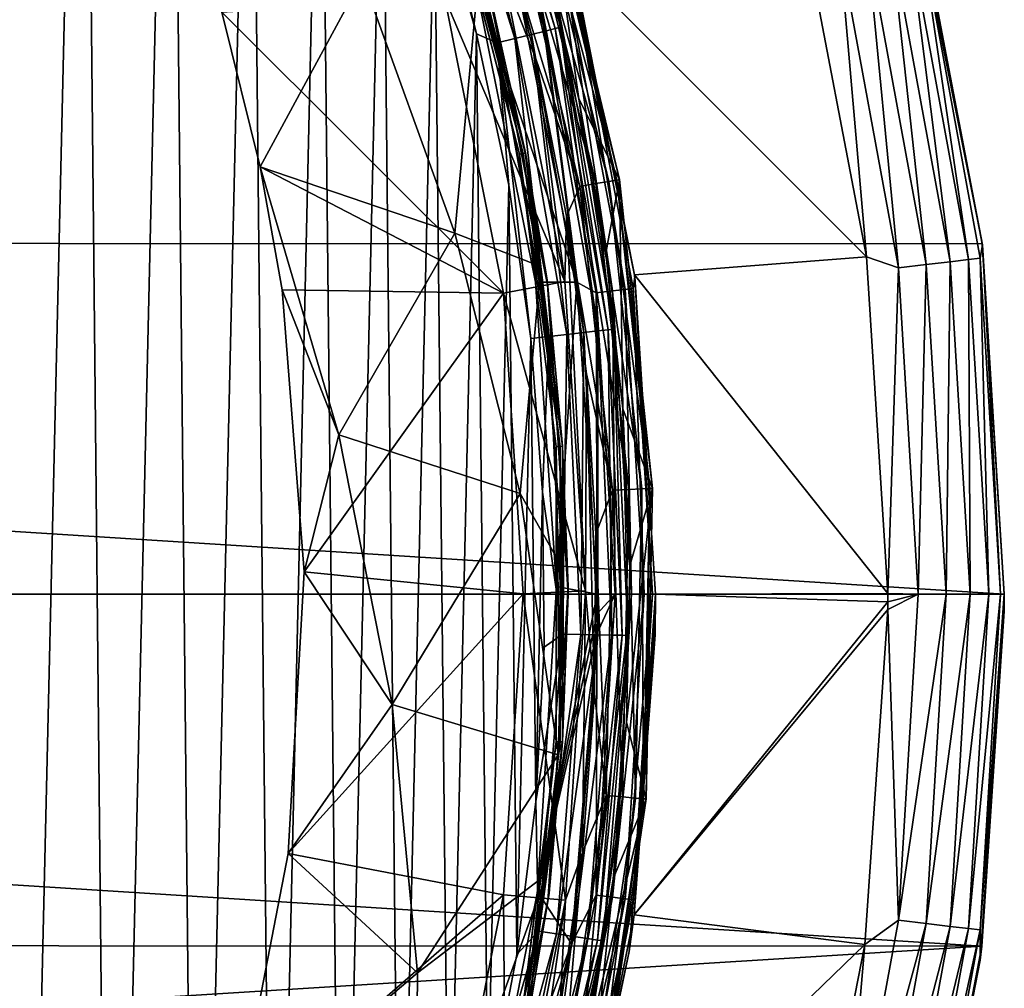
# Model space of a CAD drawing. Header units: metres. Extents: x -24 to 24, y -127 to 24.
# Tile 41 of 49: x 15.53 to 24, y -3.39 to 4.94. Entities that reach past the tile are written whole.
import ezdxf

# ---------------------------------------------------------------- set-up
doc = ezdxf.new("R2010")
doc.units = ezdxf.units.M
doc.layers.add('solid_12421051_071', color=7, linetype='CONTINUOUS')

msp = doc.modelspace()

# ---------------------------------------------------------------- linework, layer by layer
at = {"layer": 'solid_12421051_071'}
for points in [[(15.254565, 12.99837, 173.354553), (15.509634, -12.694282, 173.34964), (16.080379, 11.964533, 173.338379)], [(16.080379, 11.964533, 173.338379), (15.509634, -12.694282, 173.34964), (16.318663, -11.638411, 173.333542)], [(16.080379, 11.964533, 173.338379), (16.318663, -11.638411, 173.333542), (16.837887, 10.874585, 173.322784)], [(16.837887, 10.874585, 173.322784), (16.318663, -11.638411, 173.333542), (17.055954, -10.530385, 173.318161)], [(16.837887, 10.874585, 173.322784), (17.055954, -10.530385, 173.318161), (17.520802, 9.739078, 173.308121)], [(17.520802, 9.739078, 173.308121), (17.055954, -10.530385, 173.318161), (17.715437, -9.381021, 173.303833)], [(17.520802, 9.739078, 173.308121), (17.715437, -9.381021, 173.303833), (18.125076, 8.563743, 173.294647)], [(18.125076, 8.563743, 173.294647), (17.715437, -9.381021, 173.303833), (18.298908, -8.185515, 173.290695)], [(18.125076, 8.563743, 173.294647), (18.298908, -8.185515, 173.290695), (18.653769, 7.343347, 173.282486)], [(19.360081, 7.373524, 172.835785), (19.277821, 7.340865, 172.985153), (20.053244, 4.840478, 172.966095)], [(20.138811, 4.862004, 172.816559), (19.406792, 7.392716, 172.676758), (19.360081, 7.373524, 172.835785)], [(20.138811, 4.862004, 172.816559), (19.360081, 7.373524, 172.835785), (20.053244, 4.840478, 172.966095)], [(19.406792, 7.392716, 172.676758), (20.187399, 4.874648, 172.65744), (19.619066, 6.853081, 172.532852)], [(20.138811, 4.862004, 172.816559), (20.187399, 4.874648, 172.65744), (19.406792, 7.392716, 172.676758)], [(18.653769, 7.343347, 173.282486), (18.298908, -8.185515, 173.290695), (18.804146, -6.950136, 173.278976)], [(18.653769, 7.343347, 173.282486), (18.804146, -6.950136, 173.278976), (19.100523, 6.092431, 173.271942)], [(19.163891, 7.296333, 173.111679), (19.027487, 7.24352, 173.20517), (19.792841, 4.776294, 173.1866)], [(19.277821, 7.340865, 172.985153), (19.163891, 7.296333, 173.111679), (19.934732, 4.811118, 173.09285)], [(19.934732, 4.811118, 173.09285), (19.163891, 7.296333, 173.111679), (19.792841, 4.776294, 173.1866)], [(20.053244, 4.840478, 172.966095), (19.277821, 7.340865, 172.985153), (19.934732, 4.811118, 173.09285)], [(19.027487, 7.24352, 173.20517), (18.880768, 7.187105, 173.261017), (19.640221, 4.73909, 173.242722)], [(19.792841, 4.776294, 173.1866), (19.027487, 7.24352, 173.20517), (19.640221, 4.73909, 173.242722)], [(18.880768, 7.187105, 173.261017), (19.100523, 6.092431, 173.271942), (19.461298, 4.81827, 173.263245)], [(19.640221, 4.73909, 173.242722), (18.880768, 7.187105, 173.261017), (19.461298, 4.81827, 173.263245)], [(20.187399, 4.874648, 172.65744), (20.022011, 5.567308, 172.523468), (19.619066, 6.853081, 172.532852)], [(19.862574, 3.788989, 145.029312), (19.200184, 6.238518, 145.007614), (19.231066, 6.248552, 145.029312)], [(19.200184, 6.238518, 145.007614), (19.830679, 3.782904, 145.007614), (19.453857, 5.24873, 145)], [(19.862574, 3.788989, 145.029312), (19.830679, 3.782904, 145.007614), (19.200184, 6.238518, 145.007614)], [(19.231066, 6.248552, 145.029312), (19.251684, 6.255251, 145.061798), (19.883869, 3.793051, 145.061798)], [(19.862574, 3.788989, 145.029312), (19.231066, 6.248552, 145.029312), (19.883869, 3.793051, 145.061798)], [(19.249638, 6.254587, 145.338165), (19.881756, 3.792648, 145.338165), (19.559998, 5.241086, 145.23999)], [(19.483667, 5.375805, 145.431931), (19.881756, 3.792648, 145.338165), (19.249638, 6.254587, 145.338165)], [(19.883869, 3.793051, 145.061798), (19.251684, 6.255251, 145.061798), (19.545719, 5.294088, 145.100006)], [(19.875647, 6.10134, 147.596619), (20.489407, 3.528726, 147.596619), (19.741722, 6.060229, 147.52475)], [(19.981564, 6.133854, 147.708481), (20.598595, 3.547531, 147.708481), (19.875647, 6.10134, 147.596619)], [(20.598595, 3.547531, 147.708481), (20.489407, 3.528726, 147.596619), (19.875647, 6.10134, 147.596619)], [(19.981564, 6.133854, 147.708481), (20.048971, 6.154547, 147.849274), (20.668083, 3.559499, 147.849274)], [(19.981564, 6.133854, 147.708481), (20.668083, 3.559499, 147.849274), (20.598595, 3.547531, 147.708481)], [(20.022011, 5.567308, 172.523468), (20.34075, 4.258222, 172.516083), (20.071192, 6.161366, 148.004364)], [(20.048971, 6.154547, 147.849274), (20.071192, 6.161366, 148.004364), (20.690989, 3.563442, 148.004364)], [(20.668083, 3.559499, 147.849274), (20.048971, 6.154547, 147.849274), (20.690989, 3.563442, 148.004364)], [(20.34075, 4.258222, 172.516083), (20.690989, 3.563442, 148.004364), (20.071192, 6.161366, 148.004364)], [(19.100523, 6.092431, 173.271942), (18.804146, -6.950136, 173.278976), (19.224003, -5.691795, 173.268997)], [(19.100523, 6.092431, 173.271942), (19.224003, -5.691795, 173.268997), (19.461298, 4.81827, 173.263245)], [(19.741722, 6.060229, 147.52475), (20.351347, 3.50495, 147.52475), (19.618542, 5.930781, 147.5)], [(20.489407, 3.528726, 147.596619), (20.351347, 3.50495, 147.52475), (19.741722, 6.060229, 147.52475)], [(23.24683, 5.962299, -4), (-23.807852, 3.028346, -4), (-23.238926, 5.993042, -4)], [(23.810278, 3.010833, -4), (-23.807852, 3.028346, -4), (23.24683, 5.962299, -4)], [(19.618542, 5.930781, 147.5), (19.971809, 4.600885, 147.5), (19.699778, 5.296588, 147.5)], [(20.351347, 3.50495, 147.52475), (19.971809, 4.600885, 147.5), (19.618542, 5.930781, 147.5)], [(23.810278, 3.010833, -4), (23.24683, 5.962299, -4), (23.248949, 5.957046, -1)], [(23.269783, 5.735486, -0.742193), (23.811497, 3.002102, -1), (23.248949, 5.957046, -1)], [(23.810278, 3.010833, -4), (23.248949, 5.957046, -1), (23.811497, 3.002102, -1)], [(20.284641, 5.432014), (22.816263, 2.89912), (22.272915, 5.734519)], [(22.272915, 5.734519), (22.816263, 2.89912), (22.58296, 5.5662, -0.034074)], [(22.817352, 5.623972, -0.134106), (23.328884, 2.832639, -0.134106), (23.018581, 5.673571, -0.293264)], [(23.018581, 5.673571, -0.293264), (23.534622, 2.85762, -0.293264), (23.172903, 5.711607, -0.50068)], [(23.328884, 2.832639, -0.134106), (23.534622, 2.85762, -0.293264), (23.018581, 5.673571, -0.293264)], [(23.172903, 5.711607, -0.50068), (23.692406, 2.876779, -0.50068), (23.269783, 5.735486, -0.742193)], [(23.534622, 2.85762, -0.293264), (23.692406, 2.876779, -0.50068), (23.172903, 5.711607, -0.50068)], [(23.269783, 5.735486, -0.742193), (23.791456, 2.888806, -0.742193), (23.811497, 3.002102, -1)], [(23.692406, 2.876779, -0.50068), (23.791456, 2.888806, -0.742193), (23.269783, 5.735486, -0.742193)], [(22.817352, 5.623972, -0.134106), (22.58296, 5.5662, -0.034074), (23.089235, 2.803541, -0.034074)], [(22.817352, 5.623972, -0.134106), (23.089235, 2.803541, -0.034074), (23.328884, 2.832639, -0.134106)], [(20.187399, 4.874648, 172.65744), (20.34075, 4.258222, 172.516083), (20.022011, 5.567308, 172.523468)], [(22.816263, 2.89912), (23.089235, 2.803541, -0.034074), (22.58296, 5.5662, -0.034074)], [(20.284641, 5.432014), (20.819685, 2.744824), (22.816263, 2.89912)], [(20.292002, 5.406909, 144.5), (20.819685, 2.744824), (20.284641, 5.432014)], [(19.276461, 3.10164, 146.920074), (19.483667, 5.375805, 145.431931), (18.482933, 5.301312, 147.482712)], [(19.276461, 3.10164, 146.920074), (20.014568, 2.81506, 145.43222), (19.483667, 5.375805, 145.431931)], [(19.483667, 5.375805, 145.431931), (20.014568, 2.81506, 145.43222), (19.881756, 3.792648, 145.338165)], [(20.292002, 5.406909, 144.5), (20.822248, 2.726533, 144.5), (20.819685, 2.744824)], [(20.316685, 5.216438, 144.654053), (20.822248, 2.726533, 144.5), (20.292002, 5.406909, 144.5)], [(18.482933, 5.301312, 147.482712), (17.271523, 5.002865, 149.5), (17.603121, 3.673247, 149.5)], [(19.276461, 3.10164, 146.920074), (18.482933, 5.301312, 147.482712), (17.603121, 3.673247, 149.5)], [(19.699778, 5.296588, 147.5), (20.221779, 2.686633, 147.5), (19.191042, 5.125047, 149.5)], [(19.453857, 5.24873, 145), (20.323479, 2.68227, 145), (19.801254, 5.303588, 145)], [(19.453857, 5.24873, 145), (19.970167, 2.68204, 145), (20.323479, 2.68227, 145)], [(19.830679, 3.782904, 145.007614), (19.970167, 2.68204, 145), (19.453857, 5.24873, 145)], [(19.883869, 3.793051, 145.061798), (19.545719, 5.294088, 145.100006), (20.068789, 2.703008, 145.100006)], [(19.559998, 5.241086, 145.23999), (20.068789, 2.703008, 145.100006), (19.545719, 5.294088, 145.100006)], [(19.971809, 4.600885, 147.5), (20.221779, 2.686633, 147.5), (19.699778, 5.296588, 147.5)], [(19.801254, 5.303588, 145), (20.323479, 2.68227, 145), (20.00561, 5.136568, 144.975525)], [(19.559998, 5.241086, 145.23999), (20.076759, 2.643155, 145.23999), (20.068789, 2.703008, 145.100006)], [(19.881756, 3.792648, 145.338165), (20.076759, 2.643155, 145.23999), (19.559998, 5.241086, 145.23999)], [(20.140738, 5.171262, 144.904419), (20.00561, 5.136568, 144.975525), (20.491642, 2.588696, 144.975525)], [(20.140738, 5.171262, 144.904419), (20.630053, 2.606182, 144.904419), (20.247934, 5.198786, 144.79364)], [(20.140738, 5.171262, 144.904419), (20.491642, 2.588696, 144.975525), (20.630053, 2.606182, 144.904419)], [(20.247934, 5.198786, 144.79364), (20.739853, 2.620053, 144.79364), (20.316685, 5.216438, 144.654053)], [(20.630053, 2.606182, 144.904419), (20.739853, 2.620053, 144.79364), (20.247934, 5.198786, 144.79364)], [(20.316685, 5.216438, 144.654053), (20.810274, 2.628949, 144.654053), (20.822248, 2.726533, 144.5)], [(20.739853, 2.620053, 144.79364), (20.810274, 2.628949, 144.654053), (20.316685, 5.216438, 144.654053)], [(17.271523, 5.002865, 149.5), (19.191042, 5.125047, 149.5), (19.694201, 2.588432, 149.5)], [(20.221779, 2.686633, 147.5), (19.694201, 2.588432, 149.5), (19.191042, 5.125047, 149.5)], [(20.323479, 2.68227, 145), (20.491642, 2.588696, 144.975525), (20.00561, 5.136568, 144.975525)], [(17.603121, 3.673247, 149.5), (17.271523, 5.002865, 149.5), (19.694201, 2.588432, 149.5)], [(20.053244, 4.840478, 172.966095), (19.934732, 4.811118, 173.09285), (20.384197, 2.24823, 173.081528)], [(20.138811, 4.862004, 172.816559), (20.053244, 4.840478, 172.966095), (20.505379, 2.261941, 172.954636)], [(20.505379, 2.261941, 172.954636), (20.053244, 4.840478, 172.966095), (20.384197, 2.24823, 173.081528)], [(20.592873, 2.271985, 172.805008), (20.187399, 4.874648, 172.65744), (20.138811, 4.862004, 172.816559)], [(20.592873, 2.271985, 172.805008), (20.138811, 4.862004, 172.816559), (20.505379, 2.261941, 172.954636)], [(20.187399, 4.874648, 172.65744), (20.642553, 2.277875, 172.645828), (20.34075, 4.258222, 172.516083)], [(20.592873, 2.271985, 172.805008), (20.642553, 2.277875, 172.645828), (20.187399, 4.874648, 172.65744)], [(19.461298, 4.81827, 173.263245), (19.224003, -5.691795, 173.268997), (19.558935, -4.406276, 173.260864)], [(19.461298, 4.81827, 173.263245), (19.558935, -4.406276, 173.260864), (19.73871, 3.514715, 173.256454)], [(19.640221, 4.73909, 173.242722), (19.461298, 4.81827, 173.263245), (19.73871, 3.514715, 173.256454)], [(19.792841, 4.776294, 173.1866), (19.640221, 4.73909, 173.242722), (20.083044, 2.21457, 173.23172)], [(19.934732, 4.811118, 173.09285), (19.792841, 4.776294, 173.1866), (20.239105, 2.231959, 173.17543)], [(20.239105, 2.231959, 173.17543), (19.792841, 4.776294, 173.1866), (20.083044, 2.21457, 173.23172)], [(20.384197, 2.24823, 173.081528), (19.934732, 4.811118, 173.09285), (20.239105, 2.231959, 173.17543)], [(19.640221, 4.73909, 173.242722), (19.73871, 3.514715, 173.256454), (19.929407, 2.19833, 173.251724)], [(20.083044, 2.21457, 173.23172), (19.640221, 4.73909, 173.242722), (19.929407, 2.19833, 173.251724)], [(19.971809, 4.600885, 147.5), (20.236004, 3.250469, 147.5), (20.221779, 2.686633, 147.5)], [(20.351347, 3.50495, 147.52475), (20.236004, 3.250469, 147.5), (19.971809, 4.600885, 147.5)], [(20.34075, 4.258222, 172.516083), (20.573908, 2.931696, 172.510544), (20.690989, 3.563442, 148.004364)], [(20.642553, 2.277875, 172.645828), (20.573908, 2.931696, 172.510544), (20.34075, 4.258222, 172.516083)], [(20.180838, 1.269671, 145.029312), (19.830679, 3.782904, 145.007614), (19.862574, 3.788989, 145.029312)], [(19.830679, 3.782904, 145.007614), (20.148432, 1.267632, 145.007614), (19.970167, 2.68204, 145)], [(20.180838, 1.269671, 145.029312), (20.148432, 1.267632, 145.007614), (19.830679, 3.782904, 145.007614)], [(19.862574, 3.788989, 145.029312), (19.883869, 3.793051, 145.061798), (20.202475, 1.271032, 145.061798)], [(20.180838, 1.269671, 145.029312), (19.862574, 3.788989, 145.029312), (20.202475, 1.271032, 145.061798)], [(19.881756, 3.792648, 145.338165), (20.200329, 1.270897, 145.338165), (20.076759, 2.643155, 145.23999)], [(20.014568, 2.81506, 145.43222), (20.200329, 1.270897, 145.338165), (19.881756, 3.792648, 145.338165)], [(20.202475, 1.271032, 145.061798), (19.883869, 3.793051, 145.061798), (20.068789, 2.703008, 145.100006)], [(17.7904, 2.616511, 149.5), (17.603121, 3.673247, 149.5), (19.694201, 2.588432, 149.5)], [(18.27993, 1.36874, 148.982513), (17.603121, 3.673247, 149.5), (17.7904, 2.616511, 149.5)], [(19.276461, 3.10164, 146.920074), (17.603121, 3.673247, 149.5), (18.27993, 1.36874, 148.982513)], [(20.573908, 2.931696, 172.510544), (20.720655, 1.592584, 172.506958), (20.690989, 3.563442, 148.004364)], [(20.598595, 3.547531, 147.708481), (20.668083, 3.559499, 147.849274), (20.95274, 0.90685, 147.849274)], [(20.668083, 3.559499, 147.849274), (20.690989, 3.563442, 148.004364), (20.975962, 0.907853, 148.004364)], [(20.95274, 0.90685, 147.849274), (20.668083, 3.559499, 147.849274), (20.975962, 0.907853, 148.004364)], [(20.720655, 1.592584, 172.506958), (20.975962, 0.907853, 148.004364), (20.690989, 3.563442, 148.004364)], [(19.73871, 3.514715, 173.256454), (19.558935, -4.406276, 173.260864), (19.808928, -3.098441, 173.254715)], [(19.73871, 3.514715, 173.256454), (19.808928, -3.098441, 173.254715), (19.929407, 2.19833, 173.251724)], [(20.351347, 3.50495, 147.52475), (20.631641, 0.892952, 147.52475), (20.236004, 3.250469, 147.5)], [(20.489407, 3.528726, 147.596619), (20.771603, 0.89901, 147.596619), (20.351347, 3.50495, 147.52475)], [(20.771603, 0.89901, 147.596619), (20.631641, 0.892952, 147.52475), (20.351347, 3.50495, 147.52475)], [(20.598595, 3.547531, 147.708481), (20.882294, 0.9038, 147.708481), (20.489407, 3.528726, 147.596619)], [(20.882294, 0.9038, 147.708481), (20.771603, 0.89901, 147.596619), (20.489407, 3.528726, 147.596619)], [(20.598595, 3.547531, 147.708481), (20.95274, 0.90685, 147.849274), (20.882294, 0.9038, 147.708481)], [(20.236004, 3.250469, 147.5), (20.399944, 0.026567, 147.5), (20.221779, 2.686633, 147.5)], [(20.236004, 3.250469, 147.5), (20.407795, 1.892161, 147.5), (20.399944, 0.026567, 147.5)], [(20.631641, 0.892952, 147.52475), (20.407795, 1.892161, 147.5), (20.236004, 3.250469, 147.5)], [(19.837488, 0.864558, 146.237778), (19.276461, 3.10164, 146.920074), (18.27993, 1.36874, 148.982513)], [(19.837488, 0.864558, 146.237778), (20.014568, 2.81506, 145.43222), (19.276461, 3.10164, 146.920074)], [(-23.807852, 3.028346, -4), (24, 0, -4), (-24, 0, -4)], [(23.810278, 3.010833, -4), (24, 0, -4), (-23.807852, 3.028346, -4)], [(23.791456, 2.888806, -0.742193), (23.966196, 0, -0.742193), (23.811497, 3.002102, -1)], [(23.810278, 3.010833, -4), (23.811497, 3.002102, -1), (24, 0, -1)], [(23.810278, 3.010833, -4), (24, 0, -1), (24, 0, -4)], [(23.966196, 0, -0.742193), (24, 0, -1), (23.811497, 3.002102, -1)], [(20.642553, 2.277875, 172.645828), (20.720655, 1.592584, 172.506958), (20.573908, 2.931696, 172.510544)], [(20.819685, 2.744824), (22.999891, 0.00372), (22.816263, 2.89912)], [(22.816263, 2.89912), (22.999891, 0.00372), (23.089235, 2.803541, -0.034074)], [(23.692406, 2.876779, -0.50068), (23.866417, 0, -0.50068), (23.791456, 2.888806, -0.742193)], [(23.866417, 0, -0.50068), (23.966196, 0, -0.742193), (23.791456, 2.888806, -0.742193)], [(19.837488, 0.864558, 146.237778), (20.210049, 0.208614, 145.433289), (20.014568, 2.81506, 145.43222)], [(20.014568, 2.81506, 145.43222), (20.210049, 0.208614, 145.433289), (20.200329, 1.270897, 145.338165)], [(22.999891, 0.00372), (23.25882, 0, -0.034074), (23.089235, 2.803541, -0.034074)], [(23.328884, 2.832639, -0.134106), (23.089235, 2.803541, -0.034074), (23.25882, 0, -0.034074)], [(23.328884, 2.832639, -0.134106), (23.25882, 0, -0.034074), (23.500227, 0, -0.134106)], [(23.328884, 2.832639, -0.134106), (23.500227, 0, -0.134106), (23.534622, 2.85762, -0.293264)], [(23.500227, 0, -0.134106), (23.707478, 0, -0.293264), (23.534622, 2.85762, -0.293264)], [(23.534622, 2.85762, -0.293264), (23.707478, 0, -0.293264), (23.692406, 2.876779, -0.50068)], [(23.707478, 0, -0.293264), (23.866417, 0, -0.50068), (23.692406, 2.876779, -0.50068)], [(20.810274, 2.628949, 144.654053), (20.975674, 0, 144.654053), (20.822248, 2.726533, 144.5)], [(20.819685, 2.744824), (21, 0), (22.999891, 0.00372)], [(21, 0, 144.5), (21, 0), (20.819685, 2.744824)], [(20.822248, 2.726533, 144.5), (21, 0, 144.5), (20.819685, 2.744824)], [(20.975674, 0, 144.654053), (21, 0, 144.5), (20.822248, 2.726533, 144.5)], [(20.221779, 2.686633, 147.5), (20.399944, 0.026567, 147.5), (19.694201, 2.588432, 149.5)], [(19.970167, 2.68204, 145), (20.14986, 0.06363, 145), (20.323479, 2.68227, 145)], [(20.148432, 1.267632, 145.007614), (20.14986, 0.06363, 145), (19.970167, 2.68204, 145)], [(20.202475, 1.271032, 145.061798), (20.068789, 2.703008, 145.100006), (20.249893, 0.06587, 145.100006)], [(20.076759, 2.643155, 145.23999), (20.249893, 0.06587, 145.100006), (20.068789, 2.703008, 145.100006)], [(20.076759, 2.643155, 145.23999), (20.25, 0, 145.23999), (20.249893, 0.06587, 145.100006)], [(20.200329, 1.270897, 145.338165), (20.25, 0, 145.23999), (20.076759, 2.643155, 145.23999)], [(20.14986, 0.06363, 145), (20.5, 0, 145), (20.323479, 2.68227, 145)], [(20.323479, 2.68227, 145), (20.5, 0, 145), (20.491642, 2.588696, 144.975525)], [(20.739853, 2.620053, 144.79364), (20.904694, 0, 144.79364), (20.810274, 2.628949, 144.654053)], [(20.904694, 0, 144.79364), (20.975674, 0, 144.654053), (20.810274, 2.628949, 144.654053)], [(17.981232, 0.190473, 149.5), (17.7904, 2.616511, 149.5), (19.694201, 2.588432, 149.5)], [(18.27993, 1.36874, 148.982513), (17.7904, 2.616511, 149.5), (17.981232, 0.190473, 149.5)], [(17.981232, 0.190473, 149.5), (19.694201, 2.588432, 149.5), (19.864065, 0.001617, 149.5)], [(20.399944, 0.026567, 147.5), (19.864065, 0.001617, 149.5), (19.694201, 2.588432, 149.5)], [(20.630053, 2.606182, 144.904419), (20.491642, 2.588696, 144.975525), (20.654509, 0, 144.975525)], [(20.5, 0, 145), (20.654509, 0, 144.975525), (20.491642, 2.588696, 144.975525)], [(20.630053, 2.606182, 144.904419), (20.79402, 0, 144.904419), (20.739853, 2.620053, 144.79364)], [(20.630053, 2.606182, 144.904419), (20.654509, 0, 144.975525), (20.79402, 0, 144.904419)], [(20.79402, 0, 144.904419), (20.904694, 0, 144.79364), (20.739853, 2.620053, 144.79364)], [(20.083044, 2.21457, 173.23172), (19.929407, 2.19833, 173.251724), (20.030939, 0.876787, 173.249191)], [(20.202055, -0.34571, 173.228729), (20.083044, 2.21457, 173.23172), (20.030939, 0.876787, 173.249191)], [(20.239105, 2.231959, 173.17543), (20.083044, 2.21457, 173.23172), (20.202055, -0.34571, 173.228729)], [(20.359043, -0.348417, 173.172394), (20.239105, 2.231959, 173.17543), (20.202055, -0.34571, 173.228729)], [(20.384197, 2.24823, 173.081528), (20.239105, 2.231959, 173.17543), (20.359043, -0.348417, 173.172394)], [(20.504993, -0.350963, 173.07843), (20.384197, 2.24823, 173.081528), (20.359043, -0.348417, 173.172394)], [(20.505379, 2.261941, 172.954636), (20.384197, 2.24823, 173.081528), (20.504993, -0.350963, 173.07843)], [(20.626892, -0.353123, 172.951508), (20.505379, 2.261941, 172.954636), (20.504993, -0.350963, 173.07843)], [(20.592873, 2.271985, 172.805008), (20.505379, 2.261941, 172.954636), (20.626892, -0.353123, 172.951508)], [(20.714901, -0.354723, 172.801865), (20.642553, 2.277875, 172.645828), (20.592873, 2.271985, 172.805008)], [(20.714901, -0.354723, 172.801865), (20.592873, 2.271985, 172.805008), (20.626892, -0.353123, 172.951508)], [(20.642553, 2.277875, 172.645828), (20.764872, -0.355682, 172.64267), (20.720655, 1.592584, 172.506958)], [(20.714901, -0.354723, 172.801865), (20.764872, -0.355682, 172.64267), (20.642553, 2.277875, 172.645828)], [(19.929407, 2.19833, 173.251724), (19.808928, -3.098441, 173.254715), (19.970877, -1.78364, 173.250687)], [(19.929407, 2.19833, 173.251724), (19.970877, -1.78364, 173.250687), (20.030939, 0.876787, 173.249191)], [(20.407795, 1.892161, 147.5), (20.477509, -0.85782, 147.5), (20.399944, 0.026567, 147.5)], [(20.407795, 1.892161, 147.5), (20.488375, 0.517838, 147.5), (20.477509, -0.85782, 147.5)], [(20.631641, 0.892952, 147.52475), (20.488375, 0.517838, 147.5), (20.407795, 1.892161, 147.5)], [(20.720655, 1.592584, 172.506958), (20.780327, 0.24573, 172.505539), (20.975962, 0.907853, 148.004364)], [(20.764872, -0.355682, 172.64267), (20.780327, 0.24573, 172.505539), (20.720655, 1.592584, 172.506958)], [(18.735832, -0.950954, 148.299301), (18.27993, 1.36874, 148.982513), (17.981232, 0.190473, 149.5)], [(19.837488, 0.864558, 146.237778), (18.27993, 1.36874, 148.982513), (18.735832, -0.950954, 148.299301)], [(20.180838, 1.269671, 145.029312), (20.202475, 1.271032, 145.061798), (20.202475, -1.271032, 145.061798)], [(20.200329, 1.270897, 145.338165), (20.200329, -1.270897, 145.338165), (20.25, 0, 145.23999)], [(20.210049, 0.208614, 145.433289), (20.200329, -1.270897, 145.338165), (20.200329, 1.270897, 145.338165)], [(20.202475, -1.271032, 145.061798), (20.202475, 1.271032, 145.061798), (20.249893, 0.06587, 145.100006)], [(20.180838, -1.269671, 145.029312), (20.148432, 1.267632, 145.007614), (20.180838, 1.269671, 145.029312)], [(20.148432, 1.267632, 145.007614), (20.148432, -1.267632, 145.007614), (20.14986, 0.06363, 145)], [(20.180838, -1.269671, 145.029312), (20.148432, -1.267632, 145.007614), (20.148432, 1.267632, 145.007614)], [(20.180838, -1.269671, 145.029312), (20.180838, 1.269671, 145.029312), (20.202475, -1.271032, 145.061798)], [(19.837488, 0.864558, 146.237778), (18.735832, -0.950954, 148.299301), (20.164558, -1.382138, 145.431503)], [(19.837488, 0.864558, 146.237778), (20.164558, -1.382138, 145.431503), (20.210049, 0.208614, 145.433289)], [(20.030939, 0.876787, 173.249191), (19.970877, -1.78364, 173.250687), (20.044674, -0.456165, 173.24884)], [(20.202055, -0.34571, 173.228729), (20.030939, 0.876787, 173.249191), (20.044674, -0.456165, 173.24884)], [(20.631641, 0.892952, 147.52475), (20.57807, -1.733495, 147.52475), (20.488375, 0.517838, 147.5)], [(20.717669, -1.745255, 147.596619), (20.57807, -1.733495, 147.52475), (20.631641, 0.892952, 147.52475)], [(20.771603, 0.89901, 147.596619), (20.717669, -1.745255, 147.596619), (20.631641, 0.892952, 147.52475)], [(20.828072, -1.754555, 147.708481), (20.717669, -1.745255, 147.596619), (20.771603, 0.89901, 147.596619)], [(20.752487, -1.102915, 172.506256), (20.921495, -1.762426, 148.004364), (20.975962, 0.907853, 148.004364)], [(20.780327, 0.24573, 172.505539), (20.752487, -1.102915, 172.506256), (20.975962, 0.907853, 148.004364)], [(20.882294, 0.9038, 147.708481), (20.828072, -1.754555, 147.708481), (20.771603, 0.89901, 147.596619)], [(20.882294, 0.9038, 147.708481), (20.898336, -1.760474, 147.849274), (20.828072, -1.754555, 147.708481)], [(20.882294, 0.9038, 147.708481), (20.95274, 0.90685, 147.849274), (20.898336, -1.760474, 147.849274)], [(20.898336, -1.760474, 147.849274), (20.95274, 0.90685, 147.849274), (20.921495, -1.762426, 148.004364)], [(20.95274, 0.90685, 147.849274), (20.975962, 0.907853, 148.004364), (20.921495, -1.762426, 148.004364)], [(20.57807, -1.733495, 147.52475), (20.477509, -0.85782, 147.5), (20.488375, 0.517838, 147.5)], [(17.843136, -2.231447, 149.5), (17.981232, 0.190473, 149.5), (19.864065, 0.001617, 149.5)], [(18.735832, -0.950954, 148.299301), (17.981232, 0.190473, 149.5), (17.843136, -2.231447, 149.5)], [(20.210049, 0.208614, 145.433289), (20.164558, -1.382138, 145.431503), (20.200329, -1.270897, 145.338165)], [(20.764872, -0.355682, 172.64267), (20.752487, -1.102915, 172.506256), (20.780327, 0.24573, 172.505539)], [(-24, 0, -4), (24, 0, -4), (23.807852, -3.028346, -4)], [(-24, 0, -4), (23.807852, -3.028346, -4), (-23.810278, -3.010833, -4)], [(17.843136, -2.231447, 149.5), (19.864065, 0.001617, 149.5), (19.694376, -2.587578, 149.5)], [(20.228731, -2.633731, 147.5), (19.694376, -2.587578, 149.5), (19.864065, 0.001617, 149.5)], [(20.399944, 0.026567, 147.5), (20.228731, -2.633731, 147.5), (19.864065, 0.001617, 149.5)], [(20.14986, 0.06363, 145), (19.986467, -2.558239, 145), (20.5, 0, 145)], [(20.148432, -1.267632, 145.007614), (19.986467, -2.558239, 145), (20.14986, 0.06363, 145)], [(20.25, 0, 145.23999), (20.076759, -2.643155, 145.23999), (20.085949, -2.57239, 145.100006)], [(20.200329, -1.270897, 145.338165), (20.076759, -2.643155, 145.23999), (20.25, 0, 145.23999)], [(20.202475, -1.271032, 145.061798), (20.249893, 0.06587, 145.100006), (20.085949, -2.57239, 145.100006)], [(20.25, 0, 145.23999), (20.085949, -2.57239, 145.100006), (20.249893, 0.06587, 145.100006)], [(20.374268, -2.223665, 147.5), (20.228731, -2.633731, 147.5), (20.399944, 0.026567, 147.5)], [(20.477509, -0.85782, 147.5), (20.374268, -2.223665, 147.5), (20.399944, 0.026567, 147.5)], [(21, 0), (22.999891, -0.066996), (22.999891, 0.00372)], [(22.999891, -0.066996), (23.25882, 0, -0.034074), (22.999891, 0.00372)], [(22.999891, -0.133041), (23.25882, 0, -0.034074), (22.999891, -0.066996)], [(23.089235, -2.803541, -0.034074), (23.25882, 0, -0.034074), (22.999891, -0.133041)], [(23.089235, -2.803541, -0.034074), (23.500227, 0, -0.134106), (23.25882, 0, -0.034074)], [(23.328884, -2.832639, -0.134106), (23.500227, 0, -0.134106), (23.089235, -2.803541, -0.034074)], [(23.328884, -2.832639, -0.134106), (23.707478, 0, -0.293264), (23.500227, 0, -0.134106)], [(23.328884, -2.832639, -0.134106), (23.534622, -2.85762, -0.293264), (23.707478, 0, -0.293264)], [(23.534622, -2.85762, -0.293264), (23.866417, 0, -0.50068), (23.707478, 0, -0.293264)], [(23.534622, -2.85762, -0.293264), (23.692406, -2.876779, -0.50068), (23.866417, 0, -0.50068)], [(23.692406, -2.876779, -0.50068), (23.966196, 0, -0.742193), (23.866417, 0, -0.50068)], [(23.692406, -2.876779, -0.50068), (23.791456, -2.888806, -0.742193), (23.966196, 0, -0.742193)], [(23.791456, -2.888806, -0.742193), (24, 0, -1), (23.966196, 0, -0.742193)], [(19.986467, -2.558239, 145), (20.499283, -0.171514, 145), (20.5, 0, 145)], [(20.491642, -2.588696, 144.975525), (20.79402, 0, 144.904419), (20.654509, 0, 144.975525)], [(20.491642, -2.588696, 144.975525), (20.654509, 0, 144.975525), (20.497129, -0.343016, 145)], [(20.630053, -2.606182, 144.904419), (20.79402, 0, 144.904419), (20.491642, -2.588696, 144.975525)], [(20.497129, -0.343016, 145), (20.654509, 0, 144.975525), (20.499283, -0.171514, 145)], [(20.499283, -0.171514, 145), (20.654509, 0, 144.975525), (20.5, 0, 145)], [(20.630053, -2.606182, 144.904419), (20.904694, 0, 144.79364), (20.79402, 0, 144.904419)], [(20.630053, -2.606182, 144.904419), (20.739853, -2.620053, 144.79364), (20.904694, 0, 144.79364)], [(20.739853, -2.620053, 144.79364), (20.975674, 0, 144.654053), (20.904694, 0, 144.79364)], [(20.739853, -2.620053, 144.79364), (20.810274, -2.628949, 144.654053), (20.975674, 0, 144.654053)], [(20.810274, -2.628949, 144.654053), (20.999266, -0.175697, 144.5), (21, 0, 144.5)], [(20.810274, -2.628949, 144.654053), (21, 0, 144.5), (20.975674, 0, 144.654053)], [(21, 0), (20.817572, -2.760029), (22.999891, -0.066996)], [(20.997061, -0.351382, 144.5), (20.817572, -2.760029), (21, 0)], [(20.817572, -2.760029), (22.999891, -0.133041), (22.999891, -0.066996)], [(20.999266, -0.175697, 144.5), (20.997061, -0.351382, 144.5), (21, 0)], [(21, 0, 144.5), (20.999266, -0.175697, 144.5), (21, 0)], [(23.791456, -2.888806, -0.742193), (23.999886, -0.074276, -1), (24, 0, -1)], [(23.791456, -2.888806, -0.742193), (23.99954, -0.148552, -1), (23.999886, -0.074276, -1)], [(23.807852, -3.028346, -4), (24, 0, -4), (23.99954, -0.148552, -1)], [(24, 0, -4), (23.999886, -0.074276, -1), (23.99954, -0.148552, -1)], [(24, 0, -4), (24, 0, -1), (23.999886, -0.074276, -1)], [(20.817572, -2.760029), (22.801485, -3.014196), (22.999891, -0.133041)], [(23.089235, -2.803541, -0.034074), (22.999891, -0.133041), (22.801485, -3.014196)], [(23.791456, -2.888806, -0.742193), (23.792459, -3.14943, -1), (23.99954, -0.148552, -1)], [(23.807852, -3.028346, -4), (23.99954, -0.148552, -1), (23.792459, -3.14943, -1)], [(19.986467, -2.558239, 145), (20.497129, -0.343016, 145), (20.499283, -0.171514, 145)], [(20.810274, -2.628949, 144.654053), (20.997061, -0.351382, 144.5), (20.999266, -0.175697, 144.5)], [(20.202055, -0.34571, 173.228729), (20.044674, -0.456165, 173.24884), (19.970877, -1.78364, 173.250687)], [(19.995337, -2.900407, 173.233917), (20.202055, -0.34571, 173.228729), (19.970877, -1.78364, 173.250687)], [(19.986467, -2.558239, 145), (20.277969, -3.007739, 145), (20.497129, -0.343016, 145)], [(20.359043, -0.348417, 173.172394), (20.202055, -0.34571, 173.228729), (19.995337, -2.900407, 173.233917)], [(20.150719, -2.923167, 173.177673), (20.359043, -0.348417, 173.172394), (19.995337, -2.900407, 173.233917)], [(20.504993, -0.350963, 173.07843), (20.359043, -0.348417, 173.172394), (20.150719, -2.923167, 173.177673)], [(20.295176, -2.944488, 173.083786), (20.504993, -0.350963, 173.07843), (20.150719, -2.923167, 173.177673)], [(20.491642, -2.588696, 144.975525), (20.497129, -0.343016, 145), (20.277969, -3.007739, 145)], [(20.626892, -0.353123, 172.951508), (20.504993, -0.350963, 173.07843), (20.295176, -2.944488, 173.083786)], [(20.415823, -2.962484, 172.956924), (20.626892, -0.353123, 172.951508), (20.295176, -2.944488, 173.083786)], [(20.714901, -0.354723, 172.801865), (20.626892, -0.353123, 172.951508), (20.415823, -2.962484, 172.956924)], [(20.502928, -2.975703, 172.807312), (20.714901, -0.354723, 172.801865), (20.415823, -2.962484, 172.956924)], [(20.502928, -2.975703, 172.807312), (20.764872, -0.355682, 172.64267), (20.714901, -0.354723, 172.801865)], [(20.502928, -2.975703, 172.807312), (20.552382, -2.983496, 172.648148), (20.764872, -0.355682, 172.64267)], [(20.764872, -0.355682, 172.64267), (20.552382, -2.983496, 172.648148), (20.752487, -1.102915, 172.506256)], [(20.997061, -0.351382, 144.5), (20.773712, -3.074559, 144.5), (20.817572, -2.760029)], [(20.810274, -2.628949, 144.654053), (20.773712, -3.074559, 144.5), (20.997061, -0.351382, 144.5)], [(20.57807, -1.733495, 147.52475), (20.374268, -2.223665, 147.5), (20.477509, -0.85782, 147.5)], [(18.955172, -3.258642, 147.473434), (18.735832, -0.950954, 148.299301), (17.843136, -2.231447, 149.5)], [(18.955172, -3.258642, 147.473434), (20.164558, -1.382138, 145.431503), (18.735832, -0.950954, 148.299301)], [(20.552382, -2.983496, 172.648148), (20.637094, -2.447752, 172.509003), (20.752487, -1.102915, 172.506256)], [(20.752487, -1.102915, 172.506256), (20.637094, -2.447752, 172.509003), (20.921495, -1.762426, 148.004364)], [(20.148432, -1.267632, 145.007614), (19.830679, -3.782904, 145.007614), (19.986467, -2.558239, 145)], [(19.862574, -3.788989, 145.029312), (19.830679, -3.782904, 145.007614), (20.148432, -1.267632, 145.007614)], [(19.862574, -3.788989, 145.029312), (20.148432, -1.267632, 145.007614), (20.180838, -1.269671, 145.029312)], [(19.862574, -3.788989, 145.029312), (20.180838, -1.269671, 145.029312), (19.883869, -3.793051, 145.061798)], [(20.180838, -1.269671, 145.029312), (20.202475, -1.271032, 145.061798), (19.883869, -3.793051, 145.061798)], [(20.200329, -1.270897, 145.338165), (19.881756, -3.792648, 145.338165), (20.076759, -2.643155, 145.23999)], [(20.068001, -2.408383, 145.431198), (19.881756, -3.792648, 145.338165), (20.200329, -1.270897, 145.338165)], [(19.883869, -3.793051, 145.061798), (20.202475, -1.271032, 145.061798), (20.085949, -2.57239, 145.100006)], [(20.164558, -1.382138, 145.431503), (20.068001, -2.408383, 145.431198), (20.200329, -1.270897, 145.338165)], [(18.955172, -3.258642, 147.473434), (20.068001, -2.408383, 145.431198), (20.164558, -1.382138, 145.431503)], [(20.57807, -1.733495, 147.52475), (20.1915, -4.331891, 147.52475), (20.374268, -2.223665, 147.5)], [(20.328476, -4.361278, 147.596619), (20.1915, -4.331891, 147.52475), (20.57807, -1.733495, 147.52475)], [(20.717669, -1.745255, 147.596619), (20.328476, -4.361278, 147.596619), (20.57807, -1.733495, 147.52475)], [(20.436806, -4.384519, 147.708481), (20.328476, -4.361278, 147.596619), (20.717669, -1.745255, 147.596619)], [(20.434408, -3.783426, 172.513794), (20.528475, -4.404186, 148.004364), (20.921495, -1.762426, 148.004364)], [(20.637094, -2.447752, 172.509003), (20.434408, -3.783426, 172.513794), (20.921495, -1.762426, 148.004364)], [(20.828072, -1.754555, 147.708481), (20.436806, -4.384519, 147.708481), (20.717669, -1.745255, 147.596619)], [(20.828072, -1.754555, 147.708481), (20.505751, -4.39931, 147.849274), (20.436806, -4.384519, 147.708481)], [(20.828072, -1.754555, 147.708481), (20.898336, -1.760474, 147.849274), (20.505751, -4.39931, 147.849274)], [(20.505751, -4.39931, 147.849274), (20.898336, -1.760474, 147.849274), (20.528475, -4.404186, 148.004364)], [(20.898336, -1.760474, 147.849274), (20.921495, -1.762426, 148.004364), (20.528475, -4.404186, 148.004364)], [(19.995337, -2.900407, 173.233917), (19.970877, -1.78364, 173.250687), (19.808928, -3.098441, 173.254715)], [(17.383701, -4.599109, 149.5), (17.843136, -2.231447, 149.5), (19.694376, -2.587578, 149.5)], [(18.955172, -3.258642, 147.473434), (17.843136, -2.231447, 149.5), (17.383701, -4.599109, 149.5)], [(20.374268, -2.223665, 147.5), (20.178549, -3.587336, 147.5), (20.228731, -2.633731, 147.5)], [(20.1915, -4.331891, 147.52475), (20.178549, -3.587336, 147.5), (20.374268, -2.223665, 147.5)], [(18.935181, -5.525186, 146.51532), (19.581999, -5.006, 145.431808), (20.068001, -2.408383, 145.431198)], [(18.935181, -5.525186, 146.51532), (20.068001, -2.408383, 145.431198), (18.955172, -3.258642, 147.473434)], [(20.068001, -2.408383, 145.431198), (19.581999, -5.006, 145.431808), (19.881756, -3.792648, 145.338165)], [(20.552382, -2.983496, 172.648148), (20.434408, -3.783426, 172.513794), (20.637094, -2.447752, 172.509003)], [(17.383701, -4.599109, 149.5), (19.694376, -2.587578, 149.5), (19.18935, -5.130794, 149.5)], [(19.713518, -5.244722, 147.5), (19.18935, -5.130794, 149.5), (19.694376, -2.587578, 149.5)], [(19.986467, -2.558239, 145), (19.4841, -5.134733, 145), (20.277969, -3.007739, 145)], [(19.830679, -3.782904, 145.007614), (19.4841, -5.134733, 145), (19.986467, -2.558239, 145)], [(19.883869, -3.793051, 145.061798), (20.085949, -2.57239, 145.100006), (19.579746, -5.166818, 145.100006)], [(20.076759, -2.643155, 145.23999), (19.579746, -5.166818, 145.100006), (20.085949, -2.57239, 145.100006)], [(20.228731, -2.633731, 147.5), (19.713518, -5.244722, 147.5), (19.694376, -2.587578, 149.5)], [(20.00561, -5.136568, 144.975525), (20.491642, -2.588696, 144.975525), (20.277969, -3.007739, 145)], [(20.630053, -2.606182, 144.904419), (20.491642, -2.588696, 144.975525), (20.00561, -5.136568, 144.975525)], [(20.630053, -2.606182, 144.904419), (20.00561, -5.136568, 144.975525), (20.140738, -5.171262, 144.904419)], [(20.630053, -2.606182, 144.904419), (20.140738, -5.171262, 144.904419), (20.739853, -2.620053, 144.79364)], [(20.140738, -5.171262, 144.904419), (20.247934, -5.198786, 144.79364), (20.739853, -2.620053, 144.79364)], [(20.739853, -2.620053, 144.79364), (20.247934, -5.198786, 144.79364), (20.810274, -2.628949, 144.654053)], [(20.076759, -2.643155, 145.23999), (19.559998, -5.241086, 145.23999), (19.579746, -5.166818, 145.100006)], [(19.881756, -3.792648, 145.338165), (19.559998, -5.241086, 145.23999), (20.076759, -2.643155, 145.23999)], [(19.893011, -4.93306, 147.5), (19.713518, -5.244722, 147.5), (20.228731, -2.633731, 147.5)], [(20.178549, -3.587336, 147.5), (19.893011, -4.93306, 147.5), (20.228731, -2.633731, 147.5)], [(20.247934, -5.198786, 144.79364), (20.316685, -5.216438, 144.654053), (20.810274, -2.628949, 144.654053)], [(20.810274, -2.628949, 144.654053), (20.316685, -5.216438, 144.654053), (20.773712, -3.074559, 144.5)], [(20.817572, -2.760029), (20.277163, -5.459693), (22.801485, -3.014196)], [(20.773712, -3.074559, 144.5), (20.277163, -5.459693), (20.817572, -2.760029)], [(22.58296, -5.5662, -0.034074), (23.089235, -2.803541, -0.034074), (22.801485, -3.014196)], [(23.328884, -2.832639, -0.134106), (23.089235, -2.803541, -0.034074), (22.58296, -5.5662, -0.034074)], [(23.328884, -2.832639, -0.134106), (22.58296, -5.5662, -0.034074), (22.817352, -5.623972, -0.134106)], [(23.328884, -2.832639, -0.134106), (22.817352, -5.623972, -0.134106), (23.534622, -2.85762, -0.293264)], [(22.817352, -5.623972, -0.134106), (23.018581, -5.673571, -0.293264), (23.534622, -2.85762, -0.293264)], [(23.534622, -2.85762, -0.293264), (23.018581, -5.673571, -0.293264), (23.692406, -2.876779, -0.50068)], [(23.018581, -5.673571, -0.293264), (23.172903, -5.711607, -0.50068), (23.692406, -2.876779, -0.50068)], [(23.692406, -2.876779, -0.50068), (23.172903, -5.711607, -0.50068), (23.791456, -2.888806, -0.742193)], [(19.466227, -5.408273, 173.246979), (19.995337, -2.900407, 173.233917), (19.558935, -4.406276, 173.260864)], [(20.150719, -2.923167, 173.177673), (19.995337, -2.900407, 173.233917), (19.466227, -5.408273, 173.246979)], [(19.617498, -5.450716, 173.190918), (20.150719, -2.923167, 173.177673), (19.466227, -5.408273, 173.246979)], [(19.995337, -2.900407, 173.233917), (19.808928, -3.098441, 173.254715), (19.558935, -4.406276, 173.260864)], [(20.295176, -2.944488, 173.083786), (20.150719, -2.923167, 173.177673), (19.617498, -5.450716, 173.190918)], [(19.758131, -5.490468, 173.097229), (20.295176, -2.944488, 173.083786), (19.617498, -5.450716, 173.190918)], [(20.415823, -2.962484, 172.956924), (20.295176, -2.944488, 173.083786), (19.758131, -5.490468, 173.097229)], [(19.875584, -5.524008, 172.970535), (20.415823, -2.962484, 172.956924), (19.758131, -5.490468, 173.097229)], [(20.502928, -2.975703, 172.807312), (20.415823, -2.962484, 172.956924), (19.875584, -5.524008, 172.970535)], [(23.172903, -5.711607, -0.50068), (23.269783, -5.735486, -0.742193), (23.791456, -2.888806, -0.742193)], [(23.791456, -2.888806, -0.742193), (23.269783, -5.735486, -0.742193), (23.792459, -3.14943, -1)], [(-23.810278, -3.010833, -4), (23.807852, -3.028346, -4), (-23.24683, -5.962299, -4)], [(-23.24683, -5.962299, -4), (23.807852, -3.028346, -4), (23.238926, -5.993042, -4)], [(19.4841, -5.134733, 145), (19.717232, -5.608033, 145), (20.277969, -3.007739, 145)], [(20.00561, -5.136568, 144.975525), (20.277969, -3.007739, 145), (19.717232, -5.608033, 145)], [(19.960379, -5.54863, 172.82103), (20.502928, -2.975703, 172.807312), (19.875584, -5.524008, 172.970535)], [(19.960379, -5.54863, 172.82103), (20.552382, -2.983496, 172.648148), (20.502928, -2.975703, 172.807312)], [(19.960379, -5.54863, 172.82103), (20.008516, -5.563131, 172.661942), (20.552382, -2.983496, 172.648148)], [(20.552382, -2.983496, 172.648148), (20.008516, -5.563131, 172.661942), (20.434408, -3.783426, 172.513794)], [(20.277163, -5.459693), (22.246922, -5.834773), (22.801485, -3.014196)], [(22.58296, -5.5662, -0.034074), (22.801485, -3.014196), (22.246922, -5.834773)], [(23.238926, -5.993042, -4), (23.807852, -3.028346, -4), (23.792459, -3.14943, -1)], [(20.773712, -3.074559, 144.5), (20.19869, -5.745687, 144.5), (20.277163, -5.459693)], [(20.316685, -5.216438, 144.654053), (20.19869, -5.745687, 144.5), (20.773712, -3.074559, 144.5)], [(23.269783, -5.735486, -0.742193), (23.211632, -6.100835, -1), (23.792459, -3.14943, -1)], [(23.238926, -5.993042, -4), (23.792459, -3.14943, -1), (23.211632, -6.100835, -1)], [(18.935181, -5.525186, 146.51532), (18.955172, -3.258642, 147.473434), (17.383701, -4.599109, 149.5)]]:
    msp.add_3dface(points, dxfattribs=at)

doc.saveas('drawing.dxf')
